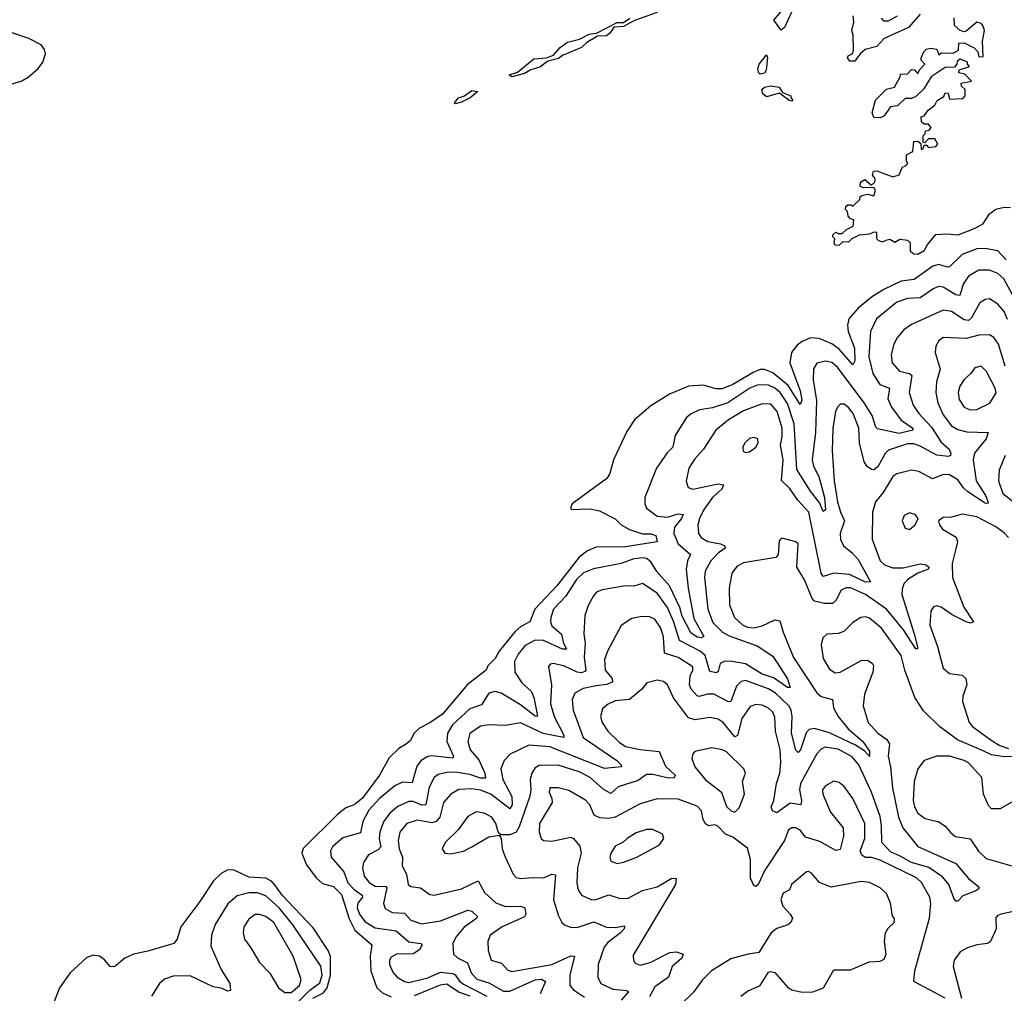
# Model space of a CAD drawing. Extents: x 1603745 to 1745082, y 385868 to 533966.
# Tile 139 of 256: x 1626585 to 1631266, y 441188 to 445817. Entities that reach past the tile are written whole.
import ezdxf

# ---------------------------------------------------------------- set-up
doc = ezdxf.new("R2010")
doc.units = 0

msp = doc.modelspace()

# ---------------------------------------------------------------- linework, layer by layer
at = {"layer": '0CON20XD'}
for points in [[(1629615, 445851.2), (1629507.5, 445812.5), (1629455, 445784.4), (1629408.8, 445781.2), (1629392.2, 445755), (1629375, 445740.6), (1629331.7, 445738.3), (1629280.9, 445709.1), (1629255, 445685.6), (1629165, 445646.9), (1629147, 445633), (1629095, 445619.2), (1629058.1, 445591.9), (1629015, 445579.5), (1628985, 445561.2), (1628925, 445546), (1628911.2, 445555), (1628952.2, 445567.8), (1629029.6, 445630.4), (1629090, 445635), (1629122.1, 445647.9), (1629154.7, 445685.3), (1629189.8, 445710.2), (1629246.1, 445723.9), (1629291.5, 445748.5), (1629327.3, 445752.7), (1629425, 445804.4), (1629455.9, 445804.1), (1629485.6, 445824.4)], [(1630255, 445856.2), (1630220.7, 445779.3), (1630205, 445767.5), (1630170, 445815), (1630205, 445856.7)], [(1631295, 444922), (1631265, 444923.8), (1631225.9, 444914.1), (1631190.3, 444889.7), (1631162, 444845), (1631126.2, 444825), (1631045, 444793.3), (1630995, 444798), (1630936.4, 444793.6), (1630896.7, 444745), (1630885, 444717.5), (1630855, 444700), (1630835, 444702.5), (1630820, 444715), (1630820, 444755), (1630807, 444767), (1630768.3, 444771.7), (1630745, 444757.5), (1630721.7, 444771.7), (1630703, 444767), (1630685, 444760), (1630667, 444767), (1630660, 444775), (1630660, 444805), (1630645, 444807.5), (1630625, 444797.5), (1630575, 444792.5), (1630540, 444775), (1630525, 444760), (1630498.3, 444761.7), (1630480, 444745), (1630463.6, 444743.6), (1630457.5, 444755), (1630460, 444775), (1630450, 444785), (1630450, 444795), (1630465, 444807.5), (1630475, 444800), (1630495, 444800), (1630515, 444820), (1630547.5, 444835), (1630550, 444865), (1630535, 444870), (1630523, 444883), (1630520, 444905), (1630510, 444915), (1630511.7, 444928.3), (1630522.5, 444937.5), (1630537.5, 444937.5), (1630545, 444930), (1630578.3, 444961.7), (1630580, 444975), (1630588.3, 444981.7), (1630615, 444987.5), (1630645, 444980), (1630652.5, 445005), (1630645, 445020), (1630595, 445017.5), (1630580, 445025), (1630582.5, 445045), (1630603, 445057), (1630635, 445030), (1630650, 445045), (1630651.7, 445061.7), (1630638.3, 445078.3), (1630643, 445097), (1630659.3, 445099.3), (1630735, 445070), (1630765, 445080), (1630781.7, 445118.3), (1630795, 445120), (1630807, 445133), (1630800, 445145), (1630800, 445175), (1630830, 445190), (1630835, 445237.5), (1630855, 445240), (1630868.3, 445228.3), (1630870, 445200), (1630880, 445205), (1630885, 445220), (1630895, 445220), (1630905, 445210), (1630940, 445215), (1630950, 445225), (1630935, 445250), (1630905, 445250), (1630888.3, 445231.7), (1630880, 445235), (1630880, 445265), (1630890, 445275), (1630891.7, 445288.3), (1630908.3, 445291.7), (1630917.5, 445305), (1630905, 445320), (1630885, 445320), (1630871.7, 445331.7), (1630870, 445355), (1630885, 445360), (1630903.6, 445386.4), (1630935, 445410), (1630947, 445433), (1630978.3, 445451.7), (1630985, 445470), (1630998.3, 445468.3), (1631005, 445440), (1631068.3, 445441.7), (1631080, 445455), (1631080, 445485), (1631061.7, 445501.7), (1631060, 445515), (1631110, 445525), (1631078.3, 445558.3), (1631050, 445565), (1631051.7, 445578.3), (1631100, 445595), (1631090, 445605), (1631090, 445615), (1631055, 445630), (1631041.7, 445618.3), (1631040, 445605), (1631028.3, 445591.7), (1630985, 445590), (1630917.5, 445545), (1630882.3, 445487.7), (1630845, 445452.5), (1630825, 445442.5), (1630795, 445442.5), (1630757.5, 445407.5), (1630725, 445402.5), (1630695, 445360), (1630675, 445350), (1630645, 445352.5), (1630637.5, 445375), (1630652.5, 445435), (1630705, 445487.5), (1630743, 445497), (1630770, 445545), (1630771.7, 445558.3), (1630805, 445560), (1630825, 445580), (1630838.3, 445578.3), (1630855, 445560), (1630861.7, 445578.3), (1630887.5, 445605), (1630870, 445625), (1630870, 445635), (1630882.5, 445665), (1630895, 445676.7), (1630915, 445681.2), (1630945, 445677.5), (1630955, 445650), (1630965, 445660), (1631021.7, 445658.3), (1631047.5, 445672.5), (1631050, 445705), (1631075, 445706.7), (1631123, 445683), (1631140, 445665), (1631145, 445640), (1631165, 445642.5), (1631161.2, 445715), (1631171.2, 445765), (1631165, 445786.7), (1631155, 445798.8), (1631134.3, 445805.7), (1631085, 445763.3), (1631075, 445760), (1631055, 445766.2), (1631028.8, 445788.8), (1631026.4, 445826.4)], [(1630865, 445843.8), (1630809.7, 445780.3), (1630695, 445727.5), (1630659.7, 445690.3), (1630604.5, 445675.5), (1630580, 445655), (1630555, 445620), (1630530.5, 445620.5), (1630520, 445635), (1630524.1, 445645.9), (1630543.3, 445656.7), (1630548, 445672), (1630546.4, 445743.6), (1630540, 445765), (1630550, 445805), (1630546.7, 445835)], [(1630680, 445825), (1630692, 445812), (1630715, 445812), (1630757.5, 445835)], [(1626485, 445491.2), (1626595, 445526.6), (1626625, 445544.2), (1626672.4, 445585), (1626695.3, 445615), (1626707.6, 445655), (1626703.2, 445675), (1626687.4, 445697.4), (1626628.3, 445728.3), (1626525, 445762.8)], [(1630105, 445557.5), (1630096.4, 445566.4), (1630093.8, 445585), (1630100, 445605), (1630135, 445650), (1630140, 445635), (1630133, 445577), (1630125, 445563.3), (1630105, 445557.5)], [(1630255, 445430), (1630243, 445433), (1630197.5, 445467.5), (1630135, 445450), (1630117.5, 445465), (1630113.3, 445485), (1630125, 445496.7), (1630155, 445503.3), (1630195, 445496.7), (1630211.7, 445471.7), (1630250, 445455), (1630250, 445445), (1630260, 445435), (1630255, 445430)], [(1628655, 445417.5), (1628651.2, 445421.2), (1628671.2, 445445), (1628696.8, 445453.2), (1628735, 445481.2), (1628762.5, 445475), (1628725.8, 445445), (1628685, 445424.5), (1628655, 445417.5)], [(1631274, 444675), (1631235, 444718.2), (1631175, 444728.8), (1631135, 444728.3), (1631065, 444700.5), (1631005, 444642.1), (1630995, 444640.3), (1630955, 444653.3), (1630926.4, 444645), (1630837.6, 444582.4), (1630775, 444573.2), (1630692.3, 444535), (1630635, 444498.4), (1630571.3, 444445), (1630526.7, 444395), (1630519.5, 444365), (1630522.7, 444335), (1630552.7, 444255), (1630554.6, 444195.4), (1630545, 444176.9), (1630481, 444251), (1630445.4, 444275.4), (1630385, 444300.8), (1630345, 444304.7), (1630305, 444287.3), (1630281, 444269), (1630254.7, 444235), (1630245.7, 444185), (1630295, 444052.9), (1630302.5, 444007.5), (1630295, 443988.1), (1630238, 444078), (1630165, 444137.9), (1630125, 444154.1), (1630105, 444153.4), (1630075, 444142.1), (1629975, 444082), (1629925, 444062.8), (1629895, 444062.2), (1629835, 444079.1), (1629764.7, 444074.7), (1629673.4, 444036.6), (1629585, 443981.6), (1629507.4, 443915), (1629470.5, 443859.5), (1629408.2, 443725), (1629390.4, 443659.6), (1629376.9, 443635), (1629211.3, 443515), (1629202.9, 443495), (1629208.9, 443488.9), (1629295, 443491.7), (1629341.9, 443481.9), (1629415, 443443.6), (1629445, 443415.9), (1629484, 443394), (1629545, 443373.1), (1629585, 443373.5), (1629609.2, 443365), (1629615, 443334), (1629465, 443311.5), (1629325, 443308.8), (1629285, 443291.7), (1629245, 443261.1), (1629139.2, 443125), (1629033.5, 443015), (1629010, 442955), (1628967.3, 442932.7), (1628941.1, 442908.9), (1628864.5, 442815), (1628845, 442780), (1628810, 442745), (1628802.5, 442725), (1628713.4, 442656.6), (1628595, 442514.8), (1628535, 442473.9), (1628485, 442448.6), (1628460, 442425), (1628440.9, 442389.1), (1628419.1, 442370.9), (1628388, 442352), (1628341.9, 442308.1), (1628295.7, 442225), (1628215, 442115.2), (1628175, 442083.8), (1628135, 442069.6), (1628095, 442036.4), (1627933.3, 441876.7), (1627926.8, 441855), (1627949.1, 441799.1), (1627995, 441737.9), (1628025, 441710.5), (1628076.6, 441696.6), (1628115, 441658.1), (1628151.8, 441541.8), (1628179, 441489), (1628259.3, 441419.2), (1628250.8, 441365), (1628254.4, 441294.4), (1628282.1, 441215), (1628310.4, 441190.4), (1628351.7, 441171.7)], [(1631325, 444471.5), (1631263.2, 444585), (1631235, 444611.2), (1631195, 444626.7), (1631145, 444626.5), (1631095, 444597.5), (1631069.5, 444560.5), (1631054.7, 444505.3), (1631035, 444508.4), (1630975.5, 444545.5), (1630955, 444548.2), (1630930.3, 444539.7), (1630865, 444495.2), (1630805, 444490.8), (1630755, 444474.7), (1630657.7, 444395), (1630629.4, 444335), (1630622.2, 444215), (1630640, 444135), (1630673.3, 444083.3), (1630719.1, 444065), (1630712.3, 444015), (1630729.8, 443975), (1630775, 443912.7), (1630830.6, 443875), (1630830, 443865), (1630765, 443850.4), (1630662.1, 443872.1), (1630655, 443879.2), (1630637.5, 443935), (1630599.9, 443995), (1630472.8, 444165), (1630445, 444186.7), (1630415, 444192.9), (1630375, 444183.6), (1630357.8, 444157.8)], [(1631281.5, 444391.5), (1631265, 444430), (1631235, 444464.6), (1631195, 444490), (1631175, 444487.5), (1631149.4, 444470.6), (1631109.7, 444400.3), (1631095, 444386.4), (1631075, 444389.4), (1631015, 444430), (1630975, 444435.8), (1630825, 444367.5), (1630787.8, 444342.2), (1630756.2, 444305), (1630740.7, 444275), (1630727.5, 444225), (1630732.3, 444185), (1630766.7, 444146.7), (1630815, 444135.3), (1630826.1, 444125), (1630812.5, 444045), (1630832.4, 443985), (1630859.2, 443945), (1630919.8, 443879.8), (1630965, 443808), (1631003.8, 443775), (1631010.7, 443755), (1631009.5, 443745), (1630999.9, 443740.1), (1630945, 443746.5), (1630865, 443789.3), (1630835, 443800.7), (1630805, 443801.3), (1630715, 443770), (1630698.9, 443755), (1630665, 443690.8), (1630645, 443677.5), (1630635, 443678.2), (1630613.6, 443693.6), (1630598.7, 443715), (1630577.4, 443805), (1630574.1, 443875), (1630546.4, 443945), (1630525, 443973.5), (1630505, 443988.5), (1630485, 443988.6), (1630472.5, 443975), (1630463.3, 443955), (1630449.7, 443875), (1630446.6, 443766.6), (1630456.1, 443625), (1630472.8, 443525), (1630486.4, 443475), (1630505.8, 443435), (1630485.8, 443375), (1630486.6, 443345), (1630500.7, 443315), (1630542.4, 443282.4), (1630570.5, 443250.5), (1630630, 443145), (1630605, 443143), (1630529.1, 443179.1), (1630455, 443186.2), (1630405, 443170), (1630395.2, 443185.2), (1630336.9, 443475), (1630283.4, 443533.4), (1630245, 443590), (1630206.4, 443626.4), (1630214.4, 443725), (1630201.6, 443795), (1630209.6, 443835), (1630209.1, 443875), (1630186.5, 443955), (1630155, 443989.5), (1630115, 443991.2), (1630025, 443957.4), (1629953.9, 443915), (1629894.8, 443865.2), (1629836.1, 443775), (1629795, 443728.9), (1629766.1, 443685), (1629753, 443623), (1629762.7, 443592.7), (1629784.5, 443584.5), (1629905, 443610.2), (1629930.6, 443605), (1629923.3, 443585), (1629878.2, 443545), (1629835.2, 443484.8), (1629815.9, 443445), (1629809.3, 443415), (1629811.2, 443375), (1629825, 443354.6), (1629856.1, 443336.1), (1629916.9, 443325), (1629936.5, 443315), (1629938.5, 443305), (1629907.3, 443282.7), (1629871.1, 443245), (1629843.7, 443195), (1629840, 443165), (1629855.8, 443015), (1629880.5, 442950.5), (1629926.5, 442905), (1629957.1, 442887.1), (1630090.6, 442840.6), (1630165, 442791.4), (1630235, 442683.3), (1630248.3, 442641.7), (1630235, 442642.2), (1630168.5, 442688.5), (1630115, 442705.6), (1630035, 442754.8), (1629962.8, 442767.2), (1629933.8, 442766.2), (1629915, 442756), (1629905, 442718), (1629897.8, 442712.2), (1629865, 442717.5), (1629844.2, 442795), (1629820.4, 442815), (1629721.9, 442865), (1629695, 442952.1), (1629665, 443022.8), (1629615, 443090.3), (1629545, 443136.5), (1629505, 443123.8), (1629465, 443125.3), (1629353.2, 443106.8), (1629326.9, 443095), (1629312.2, 443077.8), (1629287.6, 443032.4), (1629271.8, 442985), (1629267.5, 442895), (1629272.4, 442855), (1629268.8, 442785), (1629276.5, 442725), (1629272.1, 442717.9), (1629255, 442712.2), (1629234.9, 442714.9), (1629175, 442744.3), (1629123, 442757)], [(1631270.1, 444170.1), (1631238.6, 444275), (1631215, 444305.5), (1631195, 444318.2), (1631145, 444317.1), (1631085, 444301.9), (1630975, 444306.2), (1630955, 444290.8), (1630940.6, 444265), (1630936.9, 444235), (1630960.8, 444155), (1630942.9, 444095), (1630940.3, 444045), (1630949.7, 443995), (1630975, 443938.8), (1631015, 443886), (1631045, 443868.8), (1631087.8, 443857.8), (1631188.8, 443855), (1631179.6, 443825), (1631124.3, 443755.7), (1631117.2, 443725), (1631131, 443625), (1631176.9, 443555), (1631188.7, 443521.3), (1631185.4, 443514.6), (1631175, 443519.3), (1631091.8, 443571.8), (1631070.8, 443590.8), (1631045, 443629.7), (1631005, 443653.6), (1630974.8, 443655.2), (1630924, 443634), (1630859.6, 443669.6), (1630825, 443676.1), (1630755, 443658.1), (1630736.3, 443645), (1630690.4, 443569.6), (1630653.5, 443525), (1630638.8, 443475), (1630637.7, 443347.7), (1630676.1, 443245), (1630696.7, 443225), (1630735, 443211.1), (1630785, 443210.9), (1630865, 443229.7), (1630894, 443225), (1630906.9, 443215), (1630905, 443204.4), (1630854, 443186), (1630807.7, 443155), (1630788.5, 443135), (1630779.6, 443110.4), (1630778.9, 443085), (1630836.5, 442896.5), (1630853.1, 442835), (1630853.3, 442826.7), (1630845, 442825.7), (1630785.8, 442915.8), (1630706, 443015), (1630605.3, 443085), (1630535, 443115.2), (1630514.1, 443115.9), (1630489.5, 443105), (1630464.8, 443055.2), (1630449.2, 443040.8), (1630411, 443041), (1630362.6, 443052.6), (1630351.8, 443065), (1630315, 443154.2), (1630278.6, 443215), (1630286.2, 443325), (1630275, 443335.4), (1630215, 443350), (1630205, 443350), (1630195, 443340), (1630191.2, 443275), (1630179.7, 443260.3), (1630025.3, 443234.7), (1629995, 443219.4), (1629970, 443185), (1629958.4, 443115), (1629959.1, 443035), (1629982.5, 442975), (1630020.7, 442940.7), (1630045, 442929.2), (1630075, 442926.2), (1630115, 442935.3), (1630175, 442963.1), (1630199.1, 442959.1), (1630214.5, 442905), (1630263.6, 442785), (1630375, 442617.3), (1630395, 442600), (1630448.1, 442585), (1630454.2, 442545), (1630476.5, 442505), (1630523.3, 442445), (1630593, 442385), (1630625, 442339.4), (1630625, 442314.4), (1630601, 442341), (1630557.8, 442367.8), (1630435, 442427.2), (1630362.8, 442447.2), (1630338.3, 442441.7), (1630322.9, 442427.1), (1630297, 442345), (1630285, 442332.5), (1630274.8, 442344.8), (1630254.2, 442425), (1630256.8, 442505), (1630252.1, 442535), (1630241.6, 442555), (1630178, 442615), (1630145, 442635.9), (1630035, 442675.3), (1630015, 442670.8), (1629992.2, 442647.8), (1629965, 442575.4), (1629955, 442574.7), (1629885, 442610), (1629855, 442610.8), (1629815, 442599.5), (1629805, 442602.9), (1629777.4, 442635), (1629769.8, 442655), (1629771.9, 442698.1), (1629785.4, 442725), (1629785, 442740), (1629714.8, 442784.8), (1629649.5, 442805), (1629645, 442883.3), (1629633.5, 442923.5), (1629605, 442967.5), (1629575, 442979.4), (1629535, 442978.7), (1629495, 442969.6), (1629443.5, 442936.5), (1629379.1, 442815), (1629365.3, 442774.7), (1629368.6, 442725), (1629401.8, 442685), (1629403.1, 442666.9), (1629375, 442656.2), (1629325, 442650.4), (1629263, 442637), (1629224.3, 442615.7), (1629210.7, 442585), (1629216.1, 442535), (1629264.4, 442405), (1629423.2, 442295), (1629443.8, 442275), (1629445.7, 442265), (1629365, 442257.1), (1629105, 442359.5), (1629005, 442368.5), (1628917.1, 442325), (1628887.8, 442295), (1628872.2, 442255), (1628881.9, 442205), (1628924.5, 442124.5), (1628925.5, 442085), (1628915, 442064.6), (1628825.3, 442135), (1628775, 442154.1), (1628735, 442160.8), (1628672.5, 442157.5), (1628633.8, 442135), (1628599.2, 442095), (1628581.7, 442025), (1628564.6, 442004.6), (1628545, 441998.3), (1628475, 442011.7), (1628425, 441996), (1628392.2, 441955), (1628383.8, 441915), (1628389.5, 441875), (1628404.1, 441835), (1628403.5, 441795), (1628424.6, 441755), (1628432.5, 441705), (1628445, 441695.6), (1628489.8, 441689.8), (1628535, 441658.1), (1628555, 441654.6), (1628685, 441684.7), (1628765, 441722.9), (1628795, 441667.5), (1628848.3, 441618.3), (1628895, 441600.7), (1628965, 441602.5), (1628985.6, 441595), (1628991.8, 441565), (1628985, 441551.8), (1628877.8, 441505), (1628821.9, 441465), (1628810.5, 441435), (1628812.1, 441392.1), (1628825.9, 441345.9), (1628875, 441331.8), (1628905, 441297.7), (1628925, 441291.9), (1629115.3, 441325.3), (1629205, 441366.1), (1629221.9, 441365), (1629200, 441275), (1629200.4, 441225), (1629217.3, 441205), (1629269.9, 441169.9)], [(1630357.8, 444157.8), (1630357.2, 444105), (1630373.2, 444006.8), (1630367.5, 443855), (1630352.5, 443725), (1630359, 443695), (1630383.2, 443645), (1630410.3, 443545), (1630415, 443487.5), (1630405, 443479.4), (1630388.5, 443518.5), (1630343.5, 443575), (1630278.8, 443678.8), (1630265.9, 443895), (1630235, 443992.8), (1630200.4, 444045), (1630175, 444065.5), (1630145, 444079.1), (1630095, 444081.7), (1630055.3, 444065), (1629951.5, 443995), (1629878.6, 443971.4), (1629817.3, 443962.7), (1629776.4, 443943.6), (1629754.5, 443925.5), (1629700.4, 443839.6), (1629690, 443785), (1629662.4, 443757.6), (1629612.7, 443685), (1629556.7, 443545), (1629556.7, 443515), (1629564.4, 443495), (1629615, 443457.2), (1629665, 443452.5), (1629715, 443467.5), (1629738.7, 443465), (1629730.3, 443445), (1629698.4, 443405), (1629695.2, 443375), (1629715.7, 443325), (1629774.6, 443275), (1629760, 443245), (1629753.3, 443205), (1629762.4, 443115), (1629789.9, 442969.9), (1629837.3, 442885), (1629825, 442877.7), (1629805, 442881), (1629775, 442901.9), (1629735, 442980.7), (1629722.4, 443022.4), (1629674.7, 443124.7), (1629613.2, 443193.2), (1629585, 443240), (1629565, 443256), (1629545, 443259.4), (1629505, 443253.8), (1629445, 443231), (1629313.5, 443206.5), (1629265, 443187.6), (1629231.8, 443155), (1629180, 443075), (1629122.1, 443015), (1629109.5, 442975), (1629108.1, 442955), (1629114.8, 442935), (1629160.5, 442895), (1629168.2, 442858.2), (1629184.2, 442825), (1629165, 442823.9), (1629075, 442866), (1629035, 442867.6), (1628987.7, 442842.3), (1628955, 442800.8), (1628937.7, 442765), (1628939.4, 442715), (1628971.4, 442665), (1629016.6, 442625), (1629029, 442595), (1629045.2, 442515.2), (1629045.4, 442504.6), (1629035, 442506.5), (1628965, 442559.3), (1628873.1, 442615), (1628845, 442623.9), (1628815, 442614.6), (1628780.3, 442559.7), (1628725, 442541.4), (1628641.8, 442465), (1628618.9, 442425), (1628615.7, 442385), (1628647.5, 442315), (1628643.6, 442306.4), (1628545, 442317.5), (1628525, 442313.9), (1628493.2, 442295), (1628472.4, 442267.6), (1628450.5, 442189.5), (1628405, 442192.8), (1628368.2, 442175), (1628294.7, 442115), (1628245, 442058.4), (1628215.7, 442005), (1628205, 441951.5), (1628121.9, 441928.1), (1628072.5, 441885), (1628062.7, 441865), (1628065.6, 441835), (1628125.8, 441765), (1628145, 441714.2), (1628175, 441681.3), (1628212.5, 441655), (1628214.7, 441645), (1628192.8, 441617.2), (1628189.8, 441595), (1628200, 441565), (1628225, 441530.3), (1628275, 441499.6), (1628375, 441485.7), (1628435, 441432.6), (1628492.5, 441425), (1628497.9, 441417.9), (1628485.6, 441395), (1628455, 441375.8), (1628375.8, 441374.2), (1628350.6, 441359.4), (1628343.1, 441345), (1628342.7, 441325), (1628359.2, 441289.2), (1628378.8, 441265), (1628413.8, 441243.8), (1628435, 441239), (1628525, 441261.7), (1628585, 441289.4), (1628642.9, 441282.9), (1628655.9, 441275.9), (1628676.5, 441246.5), (1628695, 441232.2), (1628805, 441175.4)], [(1631102.6, 443962.6), (1631135, 443963.3), (1631196.5, 443993.5), (1631226.2, 444043.8), (1631222.7, 444065), (1631180.5, 444145), (1631155, 444170), (1631125, 444161.9), (1631105.8, 444134.2), (1631075, 444106.2), (1631054.2, 444075), (1631046.6, 444045), (1631051.3, 444011.3), (1631074.3, 443974.3), (1631102.6, 443962.6)], [(1630035, 443760), (1630055, 443762.5), (1630085, 443784.2), (1630095.7, 443805.7), (1630093.3, 443825), (1630075, 443830), (1630055, 443825.6), (1630031.4, 443805), (1630022.5, 443785), (1630023.8, 443765), (1630035, 443760)], [(1631269.6, 443745), (1631241.3, 443675), (1631237.8, 443625), (1631259.3, 443565), (1631373.9, 443473.9)], [(1630815, 443393.8), (1630842.5, 443415), (1630856.7, 443445), (1630842.5, 443465), (1630815, 443472), (1630790.2, 443459.8), (1630779.5, 443435), (1630795, 443400), (1630815, 443393.8)], [(1631285.2, 443355), (1631265, 443377.3), (1631225, 443405.8), (1631135, 443453.6), (1631065, 443466.7), (1631015, 443452.2), (1630975, 443450), (1630953.3, 443435), (1630956.7, 443415), (1630971.2, 443395), (1631036.3, 443356.3), (1631043.3, 443335), (1631037.4, 443307.4), (1631018.2, 443231.8), (1631019.4, 443165), (1631073.8, 443023.8), (1631118.6, 442955), (1631105, 442948.6), (1631083.8, 442955), (1631018.3, 442988.3), (1630965, 443024.4), (1630945, 443030.6), (1630928.8, 443025), (1630915.5, 443004.5), (1630912.1, 442937.9), (1630947.7, 442837.7), (1630975, 442734.5), (1631005, 442708.2), (1631065, 442701.5), (1631082.9, 442685), (1631087.3, 442655), (1631068.5, 442601.5), (1631067.1, 442575), (1631098.2, 442475), (1631116.7, 442455), (1631207.9, 442387.9), (1631245, 442366.2), (1631285, 442352.9)], [(1631305.8, 442314.2), (1631265, 442312.3), (1631205, 442321.3), (1631165, 442341), (1631043.1, 442393.1), (1630957.4, 442457.4), (1630881, 442531), (1630840, 442595), (1630792.3, 442725), (1630774.5, 442795), (1630682.1, 442925), (1630625, 442971.5), (1630605, 442977.7), (1630583.8, 442975), (1630545, 442950.4), (1630502.3, 442907.7), (1630475, 442899.1), (1630422, 442895), (1630402.1, 442877.9), (1630395.6, 442845.6), (1630405, 442780), (1630435, 442730), (1630461.7, 442711.7), (1630485, 442714.6), (1630585, 442770), (1630615, 442772.2), (1630637.8, 442757.8), (1630644.4, 442745), (1630640.5, 442715), (1630600.2, 442609.8)], [(1629123, 442757), (1629106.8, 442753.2), (1629098.8, 442741.2), (1629112.7, 442655), (1629107.8, 442565), (1629125.2, 442505), (1629171.5, 442415), (1629171.2, 442405), (1629073.6, 442423.6), (1628965, 442474.2), (1628895, 442460.7), (1628815.3, 442464.7), (1628775, 442457.8), (1628725, 442423.3), (1628716.1, 442385), (1628726.8, 442345), (1628767.7, 442297.7), (1628796.5, 442235), (1628799.2, 442210.8), (1628775, 442210.8), (1628725, 442227.9), (1628655, 442239.5), (1628615, 442238.7), (1628575, 442227.8), (1628555, 442213.8), (1628531.3, 442168.7), (1628515, 442084.7), (1628496.7, 442083.3), (1628455, 442100.7), (1628435, 442099.8), (1628383.1, 442076.9), (1628345.1, 442044.9), (1628315, 442002.9), (1628296.5, 441955), (1628293.1, 441925), (1628301.8, 441885), (1628289.1, 441870.9), (1628243.4, 441846.6), (1628219.7, 441810.3), (1628214.2, 441785), (1628222.4, 441745), (1628246, 441715), (1628275, 441697), (1628325, 441695.7), (1628329.8, 441689.8), (1628314.7, 441615), (1628321.8, 441591.7), (1628355, 441572.2), (1628415, 441570), (1628445.2, 441535.2), (1628495, 441517.8), (1628585, 441532.6), (1628715, 441583.5), (1628735, 441578.9), (1628759.1, 441555), (1628757.9, 441545), (1628697.2, 441502.8), (1628658.1, 441455), (1628644.7, 441425), (1628646.5, 441375), (1628666.5, 441356.5), (1628713, 441333), (1628731, 441285), (1628757.8, 441255), (1628815, 441238), (1628885, 441198.5), (1628915, 441198.3), (1629035, 441252.8), (1629065, 441255.5), (1629084.6, 441245), (1629058.8, 441185)], [(1630600.2, 442609.8), (1630595.4, 442555.4), (1630618.8, 442475), (1630664.6, 442425), (1630706.7, 442395), (1630720, 442375), (1630714.2, 442315), (1630725.3, 442265), (1630734.8, 442165), (1630762.1, 442025), (1630783.9, 441975), (1630855, 441886), (1631035.6, 441805.6), (1631095, 441733.3), (1631143.8, 441695), (1631144, 441685), (1631130, 441675), (1631067.6, 441652.4), (1631045, 441626.2), (1631035, 441626.7), (1631025, 441640), (1631002, 441705), (1630971.2, 441741.2), (1630906.9, 441786.9), (1630825, 441810.5), (1630769.8, 441839.8), (1630725, 441861.4), (1630682.6, 441905), (1630681.8, 441985), (1630675, 442028.2), (1630635, 442144.6), (1630573.5, 442275), (1630543, 442313), (1630475, 442348.9), (1630412.3, 442357.7), (1630395, 442348.6), (1630375, 442326.5), (1630296.9, 442185), (1630292.4, 442155), (1630301.3, 442105), (1630298, 442085), (1630248.3, 442091.7), (1630185, 442046.9), (1630164.2, 442055), (1630157.1, 442075), (1630169.2, 442105), (1630182.4, 442185), (1630198.1, 442235), (1630203.2, 442285), (1630200.4, 442345), (1630177.3, 442435), (1630175, 442501.2), (1630164.8, 442524.8), (1630145, 442543.5), (1630115, 442558.4), (1630085, 442561.3), (1630057.9, 442552.1), (1630018.6, 442495), (1629996.7, 442413.3), (1629985, 442407.3), (1629928.7, 442475), (1629905, 442491.9), (1629865, 442499.7), (1629795, 442489.2), (1629765, 442498.7), (1629693, 442593), (1629664.8, 442654.8), (1629645, 442670), (1629615, 442677.2), (1629566.2, 442663.8), (1629542.5, 442635), (1629484.5, 442585.5), (1629415, 442578.6), (1629378.5, 442561.5), (1629355, 442541.4), (1629346.7, 442505), (1629354.7, 442475), (1629380.4, 442435), (1629435, 442382.5), (1629465, 442362.2), (1629535, 442347.5), (1629625, 442338.5), (1629655, 442268.2), (1629700.9, 442225), (1629696.9, 442213.1), (1629668.9, 442211.1), (1629595, 442228.2), (1629565, 442228.2), (1629525, 442200.7), (1629430.4, 442169.6), (1629395, 442138.2), (1629359.2, 442159.2), (1629297.5, 442215), (1629245, 442241), (1629145, 442272.3), (1629055, 442271.8), (1629035, 442259.5), (1629019.6, 442235), (1629011.2, 442205), (1629015.3, 442155.3), (1629010.5, 442125), (1628959.8, 441980.2), (1628945.4, 441954.6), (1628915, 441941.1), (1628871.7, 441941.7), (1628861.2, 441951.2), (1628848.9, 441995), (1628829.4, 442025), (1628793.8, 442045), (1628755, 442050.4), (1628715, 442029.4), (1628668.9, 441965), (1628606.9, 441905), (1628594, 441875), (1628606.7, 441855), (1628635, 441850.6), (1628695, 441863.3), (1628735, 441884.4), (1628815, 441932.5), (1628865, 441940), (1628874, 441924), (1628879.1, 441875), (1628890.5, 441840.5), (1628930.5, 441755), (1628945, 441738.9), (1628965, 441733.8), (1629025, 441739.6), (1629075, 441736.9), (1629115, 441754), (1629132, 441752), (1629122.4, 441632.4), (1629146.2, 441556.2), (1629162.2, 441525), (1629175, 441513.5), (1629202.7, 441502.7), (1629235, 441501.1), (1629315, 441528.2), (1629375, 441502.3), (1629415, 441501.4), (1629459.8, 441509.8), (1629458.2, 441495), (1629441.1, 441475), (1629381, 441429), (1629362.7, 441407.3), (1629334.7, 441325.3), (1629333.1, 441265), (1629348.1, 441235), (1629405, 441207.9), (1629471.5, 441201.5), (1629478.9, 441195), (1629444.7, 441155)], [(1629985, 442049.4), (1630005, 442070.6), (1630031.1, 442135), (1630021.4, 442195), (1630035.7, 442235), (1630026.7, 442255), (1629945, 442335.9), (1629925, 442345.9), (1629875, 442355.6), (1629795, 442338), (1629785, 442326.7), (1629780.5, 442305), (1629794.6, 442265), (1629845, 442203.1), (1629920.6, 442145), (1629945.6, 442075.6), (1629966.4, 442056.4), (1629985, 442049.4)], [(1631308.7, 442101.3), (1631246.2, 442065), (1631205, 442065.5), (1631190.4, 442080.4), (1631166.2, 442135), (1631159.1, 442215), (1631095, 442284.6), (1631075, 442295.8), (1631005, 442315.9), (1630945, 442315.4), (1630885, 442294.4), (1630854.7, 442255.3), (1630837.2, 442195), (1630833, 442105), (1630838.3, 442075), (1630855, 442045.4), (1630889.5, 442019.5), (1630955, 442003.5), (1630985, 441982.9), (1631010.8, 441950.8), (1631033.5, 441933.5), (1631102.5, 441922.5), (1631143.4, 441863.4), (1631179, 441829), (1631301.2, 441795)], [(1630320.5, 441930.5), (1630295, 441963.3), (1630275, 441974.6), (1630255, 441974.5), (1630239.4, 441965), (1630220, 441915), (1630126.4, 441773.6), (1630095, 441706.2), (1630085, 441696.2), (1630075, 441700), (1630058.9, 441735), (1630059.4, 441825), (1630045, 441878), (1629975, 441931.2), (1629940, 441945), (1629903.6, 441983.6), (1629888.8, 441988.8), (1629860, 441985), (1629845, 441993.8), (1629834.4, 442015), (1629826.3, 442056.3), (1629805, 442078.4), (1629715, 442110.7), (1629615, 442112.4), (1629535, 442088.9), (1629415, 442025.3), (1629385, 442020), (1629342.7, 442022.7), (1629315.9, 442035.9), (1629294.6, 442085), (1629275, 442106.1), (1629195, 442152.7), (1629144.7, 442165.3), (1629104.7, 442165), (1629102.5, 442145), (1629115.3, 442115), (1629116.7, 442095), (1629055.5, 441995), (1629054.1, 441954.1), (1629064.6, 441924.6), (1629075, 441914.4), (1629115, 441911.8), (1629205, 441930.6), (1629217.5, 441925), (1629248.3, 441888.3), (1629254, 441855), (1629236.8, 441785), (1629233.6, 441713.6), (1629240.1, 441680.1), (1629255.6, 441655), (1629305, 441633.2), (1629325, 441634.2), (1629385, 441656.8), (1629435, 441640), (1629475, 441639.2), (1629545, 441677.5), (1629615, 441694.2), (1629685, 441735.4), (1629705, 441733.8), (1629702.3, 441705), (1629501.2, 441368.8), (1629502.9, 441345), (1629510.9, 441330.9), (1629535, 441322.2), (1629582, 441335), (1629675, 441382.6), (1629707.5, 441385), (1629739.4, 441375), (1629732.2, 441355), (1629686.4, 441315), (1629670, 441265), (1629605, 441219.1), (1629578.3, 441171.7)], [(1630985, 441165.5), (1630836, 441245), (1630840, 441295), (1630850.5, 441330.5), (1630910.6, 441545), (1630915.8, 441615), (1630911.2, 441645), (1630871.8, 441715), (1630847.7, 441737.7), (1630675, 441821.6), (1630635, 441833.2), (1630605, 441833.5), (1630587.8, 441845), (1630581.1, 441865), (1630601.9, 441925), (1630602.4, 441995), (1630545.5, 442115), (1630505, 442172), (1630480.7, 442190.7), (1630455, 442196.4), (1630415.7, 442174.3), (1630400.7, 442155), (1630403.5, 442135), (1630440.1, 442050.1), (1630498.9, 441975), (1630501.5, 441935), (1630485, 441871.2), (1630465, 441866.7), (1630389.1, 441909.2), (1630320.5, 441930.5)], [(1629425, 441805.6), (1629455, 441812.2), (1629518.8, 441835), (1629626.3, 441893.7), (1629647.5, 441925), (1629640, 441945), (1629595, 441967.8), (1629565, 441966.7), (1629515, 441950.5), (1629472.5, 441925), (1629453.9, 441906.1), (1629415, 441888.2), (1629394.5, 441855), (1629390.6, 441835), (1629395, 441816.7), (1629425, 441805.6)], [(1627978.2, 441165), (1628028.9, 441191.1), (1628046.5, 441213.5), (1628062.9, 441275), (1628063.1, 441363.1), (1628051.7, 441391.7), (1627980.3, 441500.3), (1627833.1, 441655), (1627801.3, 441698.7), (1627781.3, 441721.3), (1627754.9, 441734.9), (1627675, 441740.5), (1627605, 441773.8), (1627575, 441774.5), (1627542.6, 441757.4), (1627506.6, 441723.4), (1627442.2, 441625), (1627350.4, 441505), (1627333.5, 441445), (1627318, 441425), (1627195, 441387.9), (1627126, 441374), (1627085, 441355.6), (1627035, 441314.3), (1627015, 441315.8), (1626987.6, 441347.6), (1626964.1, 441364.1), (1626935, 441368.9), (1626905, 441359.1), (1626825.5, 441285), (1626774.2, 441215), (1626728.8, 441095)], [(1630012.5, 441175), (1630045, 441198.5), (1630104.7, 441225.3), (1630145, 441288.1), (1630155, 441292.2), (1630175, 441286.7), (1630235, 441218.2), (1630255, 441205.3), (1630305, 441193.2), (1630355, 441194.6), (1630406.5, 441215), (1630455, 441300.6), (1630535, 441300), (1630622.4, 441337.6), (1630675, 441341.1), (1630695, 441350.6), (1630703.8, 441375), (1630696.8, 441435), (1630700.4, 441475), (1630712.7, 441497.3), (1630741.4, 441525), (1630743.9, 441543.9), (1630733.8, 441555), (1630725, 441617.5), (1630705, 441662), (1630675, 441690), (1630624.7, 441714.7), (1630585, 441719.3), (1630443.2, 441693.2), (1630386.9, 441715), (1630349.7, 441759.7), (1630335, 441767.5), (1630325, 441765.6), (1630253.8, 441706.2), (1630245, 441680.8), (1630214.6, 441665), (1630203.2, 441635), (1630212.1, 441602.1), (1630247.9, 441565), (1630258.9, 441545), (1630250.6, 441525), (1630236.2, 441513.8), (1630185, 441496.8), (1630156.5, 441475), (1630098.3, 441381.7), (1630047.5, 441375), (1629965, 441351.4), (1629874.2, 441295.8), (1629829.1, 441250.9), (1629789.5, 441195), (1629718.5, 441125)], [(1627886.2, 441125), (1627965, 441203.3), (1628011.4, 441238.6), (1628023.5, 441275), (1628016.9, 441316.9), (1627883.8, 441513.8), (1627818.9, 441595), (1627755, 441651.2), (1627715, 441665.3), (1627675, 441665.3), (1627619.1, 441650.9), (1627575, 441613.5), (1627513.9, 441515), (1627496.7, 441465), (1627493.1, 441413.1), (1627542.2, 441302.2), (1627584.3, 441235), (1627587.7, 441202.3), (1627575, 441198), (1627542.4, 441212.4), (1627505, 441218.9), (1627395, 441271.8), (1627315, 441270), (1627272.9, 441255), (1627250, 441235), (1627211.4, 441175)], [(1627845, 441191.4), (1627875, 441192.5), (1627914.6, 441225), (1627923.7, 441253.7), (1627885, 441364.2), (1627792.5, 441525), (1627755, 441552.9), (1627725, 441563.4), (1627705, 441562.3), (1627675, 441540.5), (1627650.4, 441505), (1627647.3, 441475), (1627653.3, 441445), (1627684.3, 441405), (1627724.3, 441335), (1627774.5, 441284.5), (1627815.8, 441215), (1627845, 441191.4)], [(1631315, 441578.7), (1631250, 441565), (1631232.4, 441557.6), (1631225, 441546.7), (1631226.4, 441495), (1631199.4, 441435), (1631185, 441425.5), (1631135, 441419.2), (1631091.2, 441405), (1631055.6, 441385), (1631026.9, 441345), (1631022.1, 441315), (1631061.8, 441165)], [(1628462.6, 441177.5), (1628585, 441228.1), (1628615, 441232.5), (1628674, 441194), (1628725, 441176.9)]]:
    msp.add_lwpolyline(points, dxfattribs=at)

doc.saveas('drawing.dxf')
